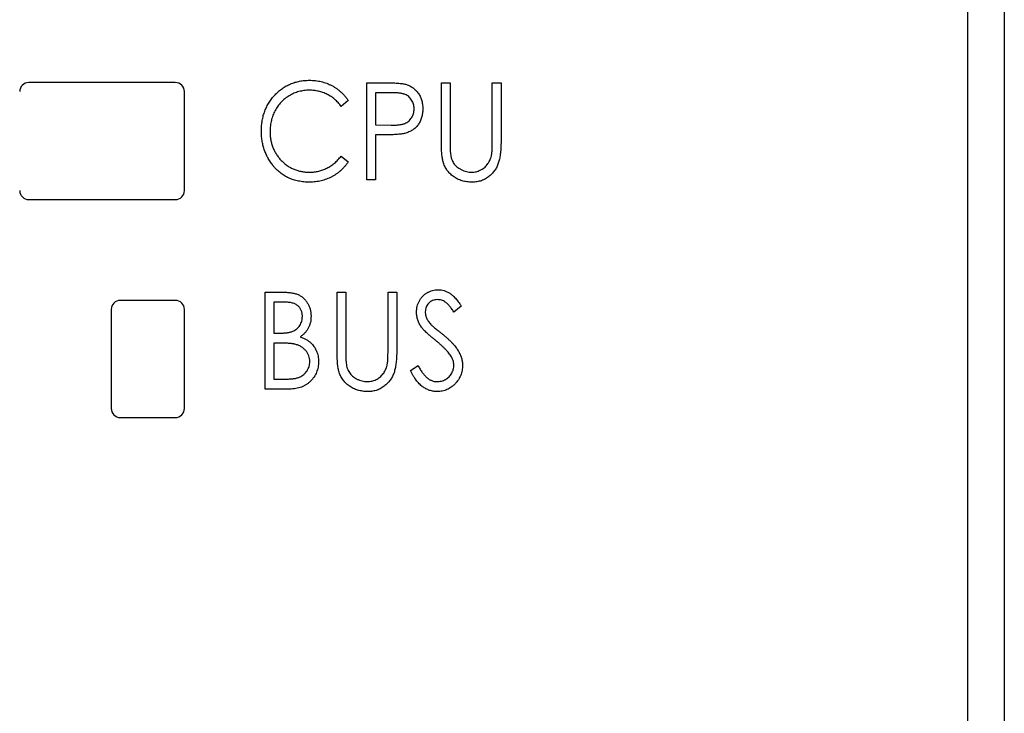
# Paper-space layout 'Sheet2' of a CAD drawing. Header units: millimetres. Extents: x 0 to 420, y 0 to 297.
# Tile 8 of 17: x 115 to 142, y 165 to 184. Entities that reach past the tile are written whole.
import ezdxf

# ---------------------------------------------------------------- set-up
doc = ezdxf.new("R2010")
doc.units = ezdxf.units.MM

psp = doc.layouts.new('Sheet2')

# ---------------------------------------------------------------- linework, layer by layer
at = {"color": 7, "linetype": 'Continuous', "lineweight": 25}
for p, q in [((142.304, 219.942), (142.304, 163.537)), ((141.304, 98.542), (141.304, 193.692)), ((119.654, 182.492), (115.654, 182.492)), ((124.891, 182.484), (125.377, 182.484)), ((124.891, 179.838), (124.891, 182.484)), ((126.926, 182.484), (127.163, 182.484)), ((126.926, 180.886), (126.926, 182.484)), ((127.163, 182.484), (127.163, 180.899)), ((128.317, 182.484), (128.554, 182.484)), ((128.317, 180.899), (128.317, 182.484)), ((128.554, 182.484), (128.554, 180.886)), ((119.904, 179.542), (119.904, 182.242)), ((125.569, 182.213), (125.128, 182.213)), ((125.128, 182.213), (125.128, 181.331)), ((124.382, 181.999), (124.188, 181.84)), ((125.128, 181.331), (125.551, 181.325)), ((125.304, 181.059), (125.128, 181.059)), ((125.128, 181.059), (125.128, 179.838)), ((124.188, 180.483), (124.382, 180.325)), ((125.128, 179.838), (124.891, 179.838)), ((115.654, 179.292), (119.654, 179.292)), ((122.109, 176.765), (122.587, 176.765)), ((122.109, 174.119), (122.109, 176.765)), ((124.077, 176.765), (124.314, 176.765)), ((124.077, 175.167), (124.077, 176.765)), ((124.314, 176.765), (124.314, 175.18)), ((125.467, 176.765), (125.705, 176.765)), ((125.467, 175.18), (125.467, 176.765)), ((125.705, 176.765), (125.705, 175.167)), ((119.654, 176.542), (118.154, 176.542)), ((122.347, 176.494), (122.347, 175.646)), ((122.632, 176.494), (122.347, 176.494)), ((117.904, 176.292), (117.904, 173.592)), ((119.904, 173.592), (119.904, 176.292)), ((127.469, 176.385), (127.268, 176.223)), ((122.347, 175.646), (122.488, 175.646)), ((122.347, 175.375), (122.347, 174.391)), ((122.486, 175.375), (122.347, 175.375)), ((126.078, 174.63), (126.287, 174.764)), ((122.347, 174.391), (122.653, 174.391)), ((122.778, 174.119), (122.109, 174.119)), ((118.154, 173.342), (119.654, 173.342))]:
    psp.add_line(p, q, dxfattribs=at)
for centre, start, end in [((115.654, 182.242), 90, 180), ((119.654, 182.242), 0, 90), ((115.654, 179.542), 180, 270), ((119.654, 179.542), 270, 0), ((118.154, 176.292), 90, 180), ((119.654, 176.292), 0, 90), ((118.154, 173.592), 180, 270), ((119.654, 173.592), 270, 0)]:
    psp.add_arc(centre, 0.25, start, end, dxfattribs=at)
for points, knots in [([(122.007, 181.176), (122.008, 181.224), (122.011, 181.318), (122.029, 181.455), (122.058, 181.586), (122.099, 181.712), (122.151, 181.832), (122.216, 181.946), (122.293, 182.055), (122.379, 182.156), (122.475, 182.249), (122.578, 182.33), (122.687, 182.398), (122.802, 182.455), (122.923, 182.499), (123.05, 182.529), (123.182, 182.548), (123.273, 182.551), (123.319, 182.552)], [0, 0, 0, 0, 0.067236, 0.132194, 0.195391, 0.257388, 0.318778, 0.380515, 0.442528, 0.505942, 0.569171, 0.630524, 0.690882, 0.750747, 0.811024, 0.872201, 0.934998, 1, 1, 1, 1]), ([(123.319, 182.552), (123.347, 182.551), (123.402, 182.551), (123.484, 182.544), (123.564, 182.532), (123.642, 182.516), (123.718, 182.496), (123.792, 182.47), (123.863, 182.441), (123.933, 182.407), (124, 182.369), (124.064, 182.327), (124.125, 182.281), (124.183, 182.232), (124.237, 182.179), (124.289, 182.123), (124.338, 182.063), (124.367, 182.02), (124.382, 181.999)], [0, 0, 0, 0, 0.067002, 0.132942, 0.197212, 0.260814, 0.32354, 0.38588, 0.447839, 0.509647, 0.571537, 0.632443, 0.693319, 0.753787, 0.814645, 0.875557, 0.937659, 1, 1, 1, 1]), ([(125.377, 182.484), (125.411, 182.484), (125.475, 182.484), (125.567, 182.482), (125.65, 182.479), (125.725, 182.474), (125.792, 182.469), (125.849, 182.462), (125.899, 182.455), (125.929, 182.448), (125.942, 182.444)], [0, 0, 0, 0, 0.1764997, 0.3390322, 0.4857534, 0.6185701, 0.735674, 0.8381849, 0.9261551, 1, 1, 1, 1]), ([(125.942, 182.444), (125.959, 182.439), (125.993, 182.429), (126.042, 182.409), (126.089, 182.386), (126.133, 182.359), (126.174, 182.328), (126.214, 182.294), (126.25, 182.255), (126.285, 182.213), (126.316, 182.169), (126.343, 182.121), (126.366, 182.07), (126.385, 182.016), (126.4, 181.96), (126.409, 181.9), (126.416, 181.838), (126.417, 181.796), (126.417, 181.774)], [0, 0, 0, 0, 0.060075, 0.119303, 0.178069, 0.236256, 0.294313, 0.353143, 0.412708, 0.473813, 0.535615, 0.597403, 0.660232, 0.723514, 0.789577, 0.856841, 0.927091, 1, 1, 1, 1]), ([(123.312, 182.28), (123.288, 182.28), (123.24, 182.28), (123.169, 182.272), (123.099, 182.26), (123.03, 182.244), (122.962, 182.222), (122.896, 182.197), (122.832, 182.166), (122.769, 182.131), (122.708, 182.092), (122.651, 182.05), (122.597, 182.004), (122.547, 181.955), (122.5, 181.903), (122.457, 181.848), (122.417, 181.789), (122.381, 181.727), (122.349, 181.663), (122.322, 181.597), (122.297, 181.529), (122.279, 181.458), (122.263, 181.386), (122.253, 181.312), (122.246, 181.236), (122.245, 181.184), (122.245, 181.158)], [0, 0, 0, 0, 0.042054, 0.083393, 0.124454, 0.165461, 0.206316, 0.247114, 0.288563, 0.330315, 0.372018, 0.413257, 0.453959, 0.494537, 0.53495, 0.575397, 0.616502, 0.657759, 0.699337, 0.740877, 0.782508, 0.824785, 0.867453, 0.910542, 0.954879, 1, 1, 1, 1]), ([(124.188, 181.84), (124.175, 181.857), (124.148, 181.892), (124.104, 181.941), (124.059, 181.987), (124.013, 182.031), (123.963, 182.07), (123.912, 182.106), (123.859, 182.139), (123.786, 182.178), (123.69, 182.22), (123.569, 182.255), (123.442, 182.277), (123.356, 182.279), (123.312, 182.28)], [0, 0, 0, 0, 0.065249, 0.129752, 0.19303, 0.255253, 0.317083, 0.378287, 0.439499, 0.500949, 0.623295, 0.74628, 0.871322, 1, 1, 1, 1]), ([(126.18, 181.773), (126.179, 181.795), (126.177, 181.837), (126.164, 181.899), (126.143, 181.958), (126.113, 182.013), (126.077, 182.063), (126.035, 182.106), (125.987, 182.142), (125.942, 182.164), (125.902, 182.178), (125.867, 182.187), (125.828, 182.195), (125.785, 182.201), (125.737, 182.207), (125.685, 182.21), (125.629, 182.212), (125.589, 182.213), (125.569, 182.213)], [0, 0, 0, 0, 0.074091, 0.147068, 0.219176, 0.292487, 0.364821, 0.434086, 0.502842, 0.57172, 0.608354, 0.649905, 0.695817, 0.746872, 0.802658, 0.863186, 0.92915, 1, 1, 1, 1]), ([(125.551, 181.325), (125.571, 181.325), (125.611, 181.325), (125.669, 181.328), (125.722, 181.331), (125.771, 181.337), (125.816, 181.343), (125.856, 181.351), (125.892, 181.361), (125.935, 181.376), (125.982, 181.4), (126.033, 181.435), (126.076, 181.479), (126.113, 181.53), (126.143, 181.586), (126.164, 181.646), (126.177, 181.708), (126.179, 181.751), (126.18, 181.773)], [0, 0, 0, 0, 0.070231, 0.135127, 0.195896, 0.251444, 0.303058, 0.349556, 0.391936, 0.430093, 0.501229, 0.570517, 0.640124, 0.710955, 0.782914, 0.853735, 0.926014, 1, 1, 1, 1]), ([(126.417, 181.774), (126.417, 181.753), (126.416, 181.71), (126.41, 181.648), (126.399, 181.588), (126.386, 181.532), (126.367, 181.478), (126.345, 181.427), (126.318, 181.38), (126.287, 181.335), (126.253, 181.294), (126.216, 181.255), (126.176, 181.221), (126.132, 181.19), (126.086, 181.163), (126.036, 181.139), (125.983, 181.119), (125.947, 181.108), (125.928, 181.103)], [0, 0, 0, 0, 0.0723093, 0.1413582, 0.2082071, 0.2723358, 0.3351426, 0.3961736, 0.4566676, 0.5166459, 0.5759293, 0.6349326, 0.6936926, 0.7527076, 0.8119619, 0.8731962, 0.9355036, 1, 1, 1, 1]), ([(122.316, 180.233), (122.292, 180.266), (122.242, 180.332), (122.18, 180.438), (122.126, 180.549), (122.083, 180.664), (122.049, 180.785), (122.025, 180.911), (122.01, 181.042), (122.008, 181.131), (122.007, 181.176)], [0, 0, 0, 0, 0.122254, 0.24342, 0.364291, 0.486273, 0.609794, 0.736233, 0.865843, 1, 1, 1, 1]), ([(122.245, 181.158), (122.246, 181.119), (122.247, 181.043), (122.262, 180.93), (122.286, 180.823), (122.32, 180.72), (122.363, 180.622), (122.416, 180.53), (122.479, 180.442), (122.55, 180.36), (122.63, 180.286), (122.714, 180.22), (122.804, 180.165), (122.899, 180.12), (122.999, 180.085), (123.104, 180.06), (123.214, 180.044), (123.289, 180.042), (123.327, 180.042)], [0, 0, 0, 0, 0.067402, 0.132225, 0.195291, 0.256964, 0.318228, 0.379385, 0.441024, 0.503862, 0.566597, 0.627855, 0.688166, 0.748276, 0.808707, 0.870424, 0.93412, 1, 1, 1, 1]), ([(125.928, 181.103), (125.913, 181.099), (125.879, 181.092), (125.823, 181.083), (125.759, 181.076), (125.685, 181.07), (125.603, 181.065), (125.511, 181.062), (125.41, 181.059), (125.34, 181.059), (125.304, 181.059)], [0, 0, 0, 0, 0.075269, 0.165174, 0.268129, 0.385984, 0.51806, 0.664405, 0.825035, 1, 1, 1, 1]), ([(126.971, 180.328), (126.967, 180.343), (126.959, 180.373), (126.951, 180.424), (126.943, 180.482), (126.936, 180.548), (126.932, 180.621), (126.928, 180.703), (126.926, 180.792), (126.926, 180.854), (126.926, 180.886)], [0, 0, 0, 0, 0.077936, 0.169149, 0.274074, 0.391816, 0.523462, 0.668216, 0.827041, 1, 1, 1, 1]), ([(127.163, 180.899), (127.163, 180.876), (127.163, 180.834), (127.164, 180.773), (127.165, 180.719), (127.166, 180.672), (127.167, 180.631), (127.169, 180.597), (127.171, 180.57), (127.173, 180.554), (127.173, 180.547)], [0, 0, 0, 0, 0.191105, 0.362655, 0.516171, 0.650128, 0.766034, 0.862527, 0.941006, 1, 1, 1, 1]), ([(128.554, 180.886), (128.554, 180.857), (128.554, 180.801), (128.55, 180.719), (128.546, 180.641), (128.539, 180.567), (128.529, 180.497), (128.518, 180.432), (128.506, 180.37), (128.49, 180.313), (128.472, 180.259), (128.45, 180.207), (128.424, 180.156), (128.393, 180.108), (128.36, 180.061), (128.321, 180.016), (128.279, 179.973), (128.233, 179.931), (128.184, 179.894), (128.131, 179.861), (128.077, 179.833), (128.019, 179.809), (127.959, 179.792), (127.897, 179.779), (127.832, 179.772), (127.787, 179.771), (127.765, 179.77)], [0, 0, 0, 0, 0.055741, 0.108782, 0.159483, 0.20722, 0.252436, 0.295103, 0.335609, 0.373517, 0.409957, 0.446416, 0.482967, 0.519684, 0.557168, 0.594999, 0.634172, 0.674127, 0.714136, 0.754079, 0.793688, 0.83312, 0.873373, 0.914549, 0.95654, 1, 1, 1, 1]), ([(128.291, 180.488), (128.293, 180.497), (128.298, 180.518), (128.303, 180.553), (128.307, 180.595), (128.311, 180.643), (128.313, 180.697), (128.315, 180.759), (128.316, 180.827), (128.317, 180.874), (128.317, 180.899)], [0, 0, 0, 0, 0.069596, 0.155423, 0.257515, 0.37358, 0.506166, 0.6554, 0.819993, 1, 1, 1, 1]), ([(127.173, 180.547), (127.177, 180.522), (127.184, 180.474), (127.202, 180.405), (127.228, 180.343), (127.258, 180.286), (127.298, 180.235), (127.346, 180.189), (127.404, 180.148), (127.468, 180.111), (127.538, 180.08), (127.609, 180.058), (127.68, 180.044), (127.728, 180.042), (127.752, 180.042)], [0, 0, 0, 0, 0.088938, 0.172727, 0.251185, 0.32638, 0.400988, 0.479456, 0.562461, 0.652032, 0.742988, 0.831017, 0.915851, 1, 1, 1, 1]), ([(123.322, 179.77), (123.296, 179.771), (123.244, 179.771), (123.167, 179.777), (123.093, 179.786), (123.02, 179.799), (122.95, 179.815), (122.882, 179.835), (122.815, 179.858), (122.751, 179.885), (122.69, 179.916), (122.63, 179.95), (122.572, 179.989), (122.517, 180.03), (122.463, 180.075), (122.412, 180.124), (122.363, 180.177), (122.332, 180.214), (122.316, 180.233)], [0, 0, 0, 0, 0.068335, 0.135464, 0.200567, 0.264774, 0.327263, 0.389343, 0.450083, 0.510699, 0.570569, 0.630747, 0.691051, 0.751063, 0.812002, 0.873718, 0.936106, 1, 1, 1, 1]), ([(124.382, 180.325), (124.367, 180.304), (124.336, 180.261), (124.286, 180.2), (124.234, 180.143), (124.178, 180.09), (124.12, 180.04), (124.059, 179.994), (123.995, 179.952), (123.929, 179.914), (123.86, 179.88), (123.789, 179.851), (123.716, 179.826), (123.641, 179.805), (123.564, 179.79), (123.485, 179.779), (123.404, 179.771), (123.349, 179.771), (123.322, 179.77)], [0, 0, 0, 0, 0.063576, 0.126691, 0.188634, 0.249942, 0.311426, 0.372445, 0.433495, 0.495161, 0.556733, 0.61789, 0.679838, 0.742002, 0.804922, 0.868441, 0.933689, 1, 1, 1, 1]), ([(123.327, 180.042), (123.369, 180.043), (123.452, 180.045), (123.574, 180.067), (123.69, 180.101), (123.801, 180.15), (123.907, 180.213), (124.007, 180.289), (124.102, 180.379), (124.159, 180.448), (124.188, 180.483)], [0, 0, 0, 0, 0.1259, 0.248079, 0.368237, 0.488157, 0.609636, 0.7344, 0.864047, 1, 1, 1, 1]), ([(127.765, 179.77), (127.741, 179.771), (127.693, 179.772), (127.622, 179.779), (127.554, 179.791), (127.489, 179.807), (127.426, 179.829), (127.366, 179.855), (127.309, 179.887), (127.255, 179.922), (127.204, 179.962), (127.158, 180.005), (127.115, 180.051), (127.078, 180.101), (127.043, 180.153), (127.015, 180.209), (126.99, 180.267), (126.977, 180.308), (126.971, 180.328)], [0, 0, 0, 0, 0.069994, 0.137225, 0.203144, 0.267439, 0.330757, 0.392722, 0.455101, 0.517382, 0.579131, 0.639383, 0.69929, 0.758596, 0.817649, 0.877496, 0.938128, 1, 1, 1, 1]), ([(127.752, 180.042), (127.772, 180.043), (127.813, 180.044), (127.874, 180.054), (127.932, 180.072), (127.99, 180.096), (128.044, 180.126), (128.094, 180.162), (128.14, 180.204), (128.181, 180.25), (128.216, 180.302), (128.247, 180.359), (128.273, 180.421), (128.285, 180.465), (128.291, 180.488)], [0, 0, 0, 0, 0.081412, 0.161686, 0.242811, 0.324775, 0.407586, 0.488453, 0.56979, 0.650718, 0.733306, 0.819186, 0.907133, 1, 1, 1, 1]), ([(122.587, 176.765), (122.61, 176.765), (122.655, 176.765), (122.721, 176.761), (122.783, 176.756), (122.841, 176.747), (122.894, 176.736), (122.943, 176.724), (122.988, 176.709), (123.042, 176.685), (123.104, 176.648), (123.17, 176.595), (123.227, 176.531), (123.276, 176.458), (123.315, 176.378), (123.344, 176.293), (123.361, 176.202), (123.363, 176.141), (123.364, 176.11)], [0, 0, 0, 0, 0.060411, 0.117245, 0.171021, 0.220982, 0.268098, 0.311607, 0.352705, 0.391223, 0.464448, 0.5367, 0.610578, 0.686475, 0.763836, 0.840678, 0.919304, 1, 1, 1, 1]), ([(126.248, 176.216), (126.248, 176.244), (126.25, 176.299), (126.265, 176.38), (126.288, 176.457), (126.321, 176.53), (126.363, 176.596), (126.412, 176.657), (126.471, 176.709), (126.535, 176.753), (126.605, 176.788), (126.678, 176.815), (126.756, 176.83), (126.808, 176.832), (126.834, 176.833)], [0, 0, 0, 0, 0.088291, 0.174419, 0.258423, 0.342317, 0.425287, 0.506935, 0.587922, 0.670559, 0.753145, 0.834844, 0.916686, 1, 1, 1, 1]), ([(126.834, 176.833), (126.862, 176.832), (126.918, 176.83), (127.001, 176.811), (127.08, 176.78), (127.143, 176.746), (127.193, 176.71), (127.231, 176.679), (127.269, 176.642), (127.308, 176.601), (127.348, 176.554), (127.388, 176.503), (127.428, 176.446), (127.455, 176.406), (127.469, 176.385)], [0, 0, 0, 0, 0.103822, 0.205919, 0.309231, 0.415653, 0.47222, 0.532858, 0.597819, 0.667857, 0.743177, 0.823448, 0.908942, 1, 1, 1, 1]), ([(123.127, 176.105), (123.127, 176.12), (123.126, 176.148), (123.12, 176.19), (123.111, 176.23), (123.098, 176.267), (123.081, 176.302), (123.061, 176.334), (123.037, 176.364), (123.009, 176.391), (122.977, 176.415), (122.94, 176.437), (122.899, 176.454), (122.855, 176.469), (122.805, 176.48), (122.751, 176.488), (122.693, 176.493), (122.653, 176.494), (122.632, 176.494)], [0, 0, 0, 0, 0.06133, 0.120228, 0.176295, 0.231183, 0.28436, 0.336804, 0.390319, 0.444102, 0.499931, 0.558187, 0.620048, 0.685431, 0.755834, 0.832075, 0.912837, 1, 1, 1, 1]), ([(126.82, 176.562), (126.797, 176.561), (126.751, 176.559), (126.686, 176.539), (126.627, 176.509), (126.577, 176.466), (126.536, 176.415), (126.506, 176.358), (126.488, 176.294), (126.486, 176.25), (126.485, 176.227)], [0, 0, 0, 0, 0.133507, 0.258557, 0.380724, 0.504971, 0.628085, 0.748901, 0.871477, 1, 1, 1, 1]), ([(127.268, 176.223), (127.257, 176.239), (127.235, 176.271), (127.203, 176.317), (127.172, 176.357), (127.141, 176.393), (127.113, 176.425), (127.085, 176.453), (127.059, 176.476), (127.026, 176.501), (126.984, 176.526), (126.932, 176.547), (126.877, 176.559), (126.839, 176.561), (126.82, 176.562)], [0, 0, 0, 0, 0.102557, 0.196911, 0.284395, 0.364416, 0.437215, 0.503536, 0.563602, 0.61645, 0.714669, 0.808954, 0.904132, 1, 1, 1, 1]), ([(126.378, 175.813), (126.367, 175.828), (126.347, 175.859), (126.32, 175.907), (126.298, 175.956), (126.28, 176.006), (126.265, 176.057), (126.255, 176.109), (126.249, 176.162), (126.248, 176.198), (126.248, 176.216)], [0, 0, 0, 0, 0.130877, 0.257719, 0.382316, 0.506626, 0.628302, 0.751527, 0.87547, 1, 1, 1, 1]), ([(126.485, 176.227), (126.485, 176.213), (126.486, 176.184), (126.493, 176.142), (126.503, 176.101), (126.517, 176.059), (126.538, 176.017), (126.565, 175.974), (126.599, 175.93), (126.625, 175.9), (126.639, 175.885)], [0, 0, 0, 0, 0.110385, 0.220503, 0.331137, 0.443585, 0.563154, 0.695062, 0.839762, 1, 1, 1, 1]), ([(122.488, 175.646), (122.508, 175.646), (122.548, 175.647), (122.606, 175.649), (122.66, 175.653), (122.709, 175.658), (122.754, 175.665), (122.795, 175.675), (122.832, 175.684), (122.874, 175.701), (122.923, 175.725), (122.974, 175.763), (123.02, 175.807), (123.058, 175.858), (123.088, 175.915), (123.111, 175.976), (123.125, 176.039), (123.126, 176.083), (123.127, 176.105)], [0, 0, 0, 0, 0.069184, 0.133671, 0.193573, 0.248874, 0.299806, 0.346427, 0.38874, 0.427283, 0.498939, 0.569184, 0.639423, 0.710845, 0.782802, 0.854631, 0.925945, 1, 1, 1, 1]), ([(123.364, 176.11), (123.363, 176.08), (123.362, 176.023), (123.347, 175.939), (123.324, 175.859), (123.29, 175.784), (123.248, 175.714), (123.196, 175.65), (123.136, 175.594), (123.09, 175.563), (123.066, 175.547)], [0, 0, 0, 0, 0.131479, 0.258232, 0.38261, 0.506215, 0.627933, 0.750087, 0.872821, 1, 1, 1, 1]), ([(126.761, 175.453), (126.736, 175.473), (126.689, 175.511), (126.623, 175.567), (126.565, 175.619), (126.513, 175.666), (126.469, 175.708), (126.431, 175.747), (126.401, 175.781), (126.385, 175.803), (126.378, 175.813)], [0, 0, 0, 0, 0.179535, 0.344506, 0.492131, 0.62464, 0.742099, 0.843179, 0.92954, 1, 1, 1, 1]), ([(126.639, 175.885), (126.644, 175.88), (126.656, 175.867), (126.678, 175.848), (126.707, 175.822), (126.743, 175.792), (126.785, 175.756), (126.835, 175.716), (126.892, 175.671), (126.931, 175.638), (126.952, 175.622)], [0, 0, 0, 0, 0.053039, 0.126288, 0.218872, 0.334457, 0.469409, 0.625738, 0.802267, 1, 1, 1, 1]), ([(123.066, 175.547), (123.096, 175.535), (123.152, 175.513), (123.23, 175.474), (123.298, 175.432), (123.354, 175.385), (123.403, 175.335), (123.446, 175.281), (123.482, 175.222), (123.513, 175.158), (123.537, 175.09), (123.556, 175.02), (123.565, 174.946), (123.567, 174.896), (123.568, 174.871)], [0, 0, 0, 0, 0.105094, 0.200987, 0.288426, 0.36794, 0.443759, 0.519243, 0.59631, 0.674393, 0.754077, 0.833933, 0.916123, 1, 1, 1, 1]), ([(127.181, 175.031), (127.171, 175.046), (127.149, 175.078), (127.111, 175.125), (127.067, 175.174), (127.018, 175.226), (126.962, 175.28), (126.9, 175.336), (126.833, 175.394), (126.785, 175.433), (126.761, 175.453)], [0, 0, 0, 0, 0.092213, 0.193119, 0.303009, 0.423363, 0.552489, 0.69176, 0.840671, 1, 1, 1, 1]), ([(126.952, 175.622), (126.978, 175.601), (127.027, 175.56), (127.097, 175.499), (127.16, 175.44), (127.217, 175.382), (127.269, 175.327), (127.313, 175.272), (127.352, 175.22), (127.395, 175.153), (127.437, 175.07), (127.475, 174.97), (127.498, 174.869), (127.501, 174.801), (127.503, 174.768)], [0, 0, 0, 0, 0.093761, 0.181614, 0.264342, 0.341677, 0.41338, 0.479975, 0.541968, 0.599292, 0.705911, 0.807015, 0.904485, 1, 1, 1, 1]), ([(122.924, 175.343), (122.912, 175.346), (122.888, 175.351), (122.848, 175.358), (122.802, 175.363), (122.75, 175.367), (122.692, 175.371), (122.629, 175.372), (122.559, 175.374), (122.511, 175.374), (122.486, 175.375)], [0, 0, 0, 0, 0.0801407, 0.1716876, 0.2772386, 0.3957503, 0.527398, 0.670909, 0.828844, 1, 1, 1, 1]), ([(123.33, 174.871), (123.329, 174.898), (123.326, 174.953), (123.306, 175.031), (123.271, 175.104), (123.223, 175.17), (123.164, 175.229), (123.093, 175.279), (123.013, 175.318), (122.954, 175.335), (122.924, 175.343)], [0, 0, 0, 0, 0.122978, 0.241496, 0.358865, 0.47987, 0.603747, 0.728862, 0.860622, 1, 1, 1, 1]), ([(124.122, 174.61), (124.118, 174.624), (124.11, 174.654), (124.101, 174.705), (124.093, 174.763), (124.087, 174.829), (124.083, 174.903), (124.079, 174.984), (124.077, 175.073), (124.077, 175.135), (124.077, 175.167)], [0, 0, 0, 0, 0.077936, 0.169149, 0.274074, 0.391816, 0.523462, 0.668216, 0.827041, 1, 1, 1, 1]), ([(124.314, 175.18), (124.314, 175.158), (124.314, 175.115), (124.314, 175.054), (124.316, 175.001), (124.317, 174.953), (124.317, 174.913), (124.32, 174.878), (124.322, 174.851), (124.323, 174.835), (124.324, 174.828)], [0, 0, 0, 0, 0.191105, 0.362655, 0.516171, 0.650128, 0.766034, 0.862527, 0.941006, 1, 1, 1, 1]), ([(125.705, 175.167), (125.705, 175.139), (125.704, 175.082), (125.701, 175), (125.696, 174.922), (125.69, 174.848), (125.68, 174.778), (125.669, 174.713), (125.657, 174.652), (125.641, 174.594), (125.623, 174.54), (125.6, 174.488), (125.575, 174.437), (125.544, 174.389), (125.51, 174.342), (125.471, 174.297), (125.429, 174.254), (125.384, 174.213), (125.334, 174.175), (125.282, 174.142), (125.227, 174.114), (125.17, 174.091), (125.11, 174.074), (125.047, 174.061), (124.982, 174.053), (124.938, 174.052), (124.916, 174.052)], [0, 0, 0, 0, 0.055741, 0.108782, 0.159483, 0.20722, 0.252436, 0.295103, 0.335609, 0.373517, 0.409957, 0.446416, 0.482967, 0.519684, 0.557168, 0.594999, 0.634172, 0.674127, 0.714136, 0.754079, 0.793688, 0.83312, 0.873373, 0.914549, 0.95654, 1, 1, 1, 1]), ([(125.442, 174.769), (125.444, 174.779), (125.448, 174.8), (125.454, 174.835), (125.458, 174.876), (125.461, 174.924), (125.464, 174.979), (125.466, 175.04), (125.467, 175.108), (125.467, 175.155), (125.467, 175.18)], [0, 0, 0, 0, 0.069596, 0.155423, 0.257515, 0.37358, 0.506166, 0.6554, 0.819993, 1, 1, 1, 1]), ([(122.653, 174.391), (122.675, 174.391), (122.717, 174.392), (122.778, 174.394), (122.835, 174.398), (122.887, 174.404), (122.934, 174.411), (122.977, 174.421), (123.016, 174.432), (123.061, 174.449), (123.111, 174.475), (123.165, 174.515), (123.214, 174.562), (123.255, 174.616), (123.288, 174.676), (123.313, 174.738), (123.328, 174.804), (123.329, 174.848), (123.33, 174.871)], [0, 0, 0, 0, 0.069807, 0.134579, 0.194415, 0.250549, 0.301262, 0.347969, 0.390185, 0.42866, 0.500914, 0.571392, 0.642245, 0.714971, 0.787795, 0.858561, 0.928895, 1, 1, 1, 1]), ([(123.568, 174.871), (123.567, 174.845), (123.566, 174.794), (123.556, 174.719), (123.539, 174.648), (123.515, 174.58), (123.485, 174.514), (123.448, 174.452), (123.404, 174.392), (123.354, 174.336), (123.298, 174.286), (123.238, 174.241), (123.172, 174.204), (123.102, 174.173), (123.028, 174.149), (122.948, 174.132), (122.865, 174.121), (122.807, 174.12), (122.778, 174.119)], [0, 0, 0, 0, 0.063363, 0.124627, 0.184367, 0.243059, 0.301844, 0.361338, 0.42118, 0.482903, 0.544595, 0.605999, 0.667367, 0.729491, 0.793258, 0.859341, 0.927971, 1, 1, 1, 1]), ([(127.265, 174.771), (127.264, 174.793), (127.262, 174.838), (127.246, 174.904), (127.219, 174.969), (127.194, 175.01), (127.181, 175.031)], [0, 0, 0, 0, 0.238336, 0.482311, 0.73314, 1, 1, 1, 1]), ([(124.916, 174.052), (124.891, 174.052), (124.843, 174.053), (124.773, 174.06), (124.705, 174.073), (124.639, 174.089), (124.577, 174.111), (124.517, 174.137), (124.46, 174.168), (124.405, 174.203), (124.355, 174.243), (124.308, 174.286), (124.266, 174.332), (124.228, 174.382), (124.194, 174.434), (124.166, 174.49), (124.14, 174.548), (124.128, 174.589), (124.122, 174.61)], [0, 0, 0, 0, 0.069994, 0.137225, 0.203144, 0.267439, 0.330757, 0.392722, 0.455101, 0.517382, 0.579131, 0.639383, 0.69929, 0.758596, 0.817649, 0.877496, 0.938128, 1, 1, 1, 1]), ([(124.324, 174.828), (124.328, 174.803), (124.335, 174.755), (124.353, 174.687), (124.378, 174.624), (124.409, 174.568), (124.449, 174.517), (124.497, 174.47), (124.555, 174.429), (124.619, 174.392), (124.689, 174.362), (124.76, 174.339), (124.831, 174.325), (124.879, 174.324), (124.902, 174.323)], [0, 0, 0, 0, 0.088938, 0.172727, 0.251185, 0.32638, 0.400988, 0.479456, 0.562461, 0.652032, 0.742988, 0.831017, 0.915851, 1, 1, 1, 1]), ([(124.902, 174.323), (124.923, 174.324), (124.964, 174.325), (125.024, 174.336), (125.083, 174.353), (125.141, 174.377), (125.195, 174.408), (125.245, 174.443), (125.291, 174.485), (125.331, 174.531), (125.367, 174.583), (125.397, 174.641), (125.424, 174.703), (125.436, 174.747), (125.442, 174.769)], [0, 0, 0, 0, 0.0814119, 0.1616856, 0.2428107, 0.3247753, 0.4075858, 0.4884534, 0.5697899, 0.6507181, 0.7333061, 0.819186, 0.9071325, 1, 1, 1, 1]), ([(126.813, 174.052), (126.794, 174.052), (126.758, 174.053), (126.704, 174.06), (126.652, 174.069), (126.601, 174.084), (126.551, 174.103), (126.502, 174.126), (126.455, 174.153), (126.409, 174.184), (126.364, 174.221), (126.32, 174.263), (126.277, 174.31), (126.236, 174.363), (126.195, 174.422), (126.155, 174.486), (126.115, 174.556), (126.091, 174.605), (126.078, 174.63)], [0, 0, 0, 0, 0.055089, 0.109447, 0.163323, 0.216767, 0.269874, 0.324148, 0.378969, 0.434708, 0.492467, 0.553707, 0.618022, 0.686132, 0.757893, 0.834258, 0.914668, 1, 1, 1, 1]), ([(126.287, 174.764), (126.306, 174.729), (126.341, 174.663), (126.4, 174.573), (126.462, 174.496), (126.525, 174.433), (126.591, 174.384), (126.66, 174.349), (126.731, 174.327), (126.78, 174.324), (126.804, 174.323)], [0, 0, 0, 0, 0.165307, 0.315251, 0.451801, 0.576089, 0.690151, 0.796612, 0.898685, 1, 1, 1, 1]), ([(126.804, 174.323), (126.825, 174.324), (126.866, 174.325), (126.926, 174.337), (126.985, 174.356), (127.04, 174.383), (127.092, 174.416), (127.137, 174.456), (127.177, 174.5), (127.208, 174.55), (127.234, 174.603), (127.252, 174.657), (127.263, 174.714), (127.264, 174.752), (127.265, 174.771)], [0, 0, 0, 0, 0.086779, 0.172012, 0.257, 0.344091, 0.430347, 0.513787, 0.595624, 0.677565, 0.75969, 0.839996, 0.919133, 1, 1, 1, 1]), ([(127.503, 174.768), (127.502, 174.744), (127.501, 174.697), (127.491, 174.628), (127.476, 174.561), (127.453, 174.497), (127.425, 174.435), (127.39, 174.375), (127.349, 174.318), (127.302, 174.264), (127.251, 174.214), (127.196, 174.171), (127.139, 174.134), (127.079, 174.104), (127.016, 174.081), (126.951, 174.064), (126.882, 174.053), (126.836, 174.052), (126.813, 174.052)], [0, 0, 0, 0, 0.064367, 0.127345, 0.188922, 0.250384, 0.312021, 0.374404, 0.437663, 0.502985, 0.567803, 0.63098, 0.692076, 0.752595, 0.813028, 0.874016, 0.936113, 1, 1, 1, 1])]:
    psp.add_open_spline(points, degree=3, knots=knots, dxfattribs=at)

doc.saveas('drawing.dxf')
